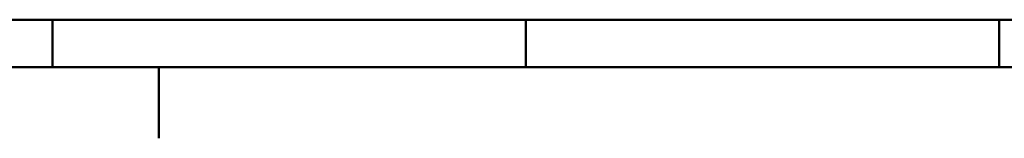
# Model space of a CAD drawing. Header units: millimetres. Extents: x 0 to 428, y 0 to 298.
# Tile 2 of 34: x 110 to 214, y 0 to 13. Entities that reach past the tile are written whole.
import ezdxf

# ---------------------------------------------------------------- set-up
doc = ezdxf.new("R2010")
doc.units = ezdxf.units.MM
doc.layers.add('am_0', color=7, linetype='Continuous', lineweight=50)
doc.layers.add('am_6', color=2, linetype='Continuous', lineweight=35)

# ---------------------------------------------------------------- blocks, each defined once
blk = doc.blocks.new('1_Drawing_frame_0_in_100150C2125Y1N4N_300Cl0__1203')
at = {"layer": 'am_0'}
for p, q in [((407.5, 12.5), (20, 12.5)), ((113.75, 7.5), (113.75, 12.5)), ((163.75, 7.5), (163.75, 12.5)), ((213.75, 7.5), (213.75, 12.5)), ((412.5, 7.5), (7.5, 7.5)), ((125, 7.5), (125, 7.42105)), ((125, 7.42105), (125, 7.34211)), ((125, 7.34211), (125, 7.26316)), ((125, 7.26316), (125, 7.18421)), ((125, 7.18421), (125, 7.10526)), ((125, 7.10526), (125, 7.02632)), ((125, 7.02632), (125, 6.94737)), ((125, 6.94737), (125, 6.86842)), ((125, 6.86842), (125, 6.78947)), ((125, 6.78947), (125, 6.71053)), ((125, 6.71053), (125, 6.63158)), ((125, 6.63158), (125, 6.55263)), ((125, 6.55263), (125, 6.47368)), ((125, 6.47368), (125, 6.39474)), ((125, 6.39474), (125, 6.31579)), ((125, 6.31579), (125, 6.23684)), ((125, 6.23684), (125, 6.15789)), ((125, 6.15789), (125, 6.07895)), ((125, 6.07895), (125, 6)), ((125, 6), (125, 5.92105)), ((125, 5.92105), (125, 5.84211)), ((125, 5.84211), (125, 5.76316)), ((125, 5.76316), (125, 5.68421)), ((125, 5.68421), (125, 5.60526)), ((125, 5.60526), (125, 5.52632)), ((125, 5.52632), (125, 5.44737)), ((125, 5.44737), (125, 5.36842)), ((125, 5.36842), (125, 5.28947)), ((125, 5.28947), (125, 5.21053)), ((125, 5.21053), (125, 5.13158)), ((125, 5.13158), (125, 5.05263)), ((125, 5.05263), (125, 4.97368)), ((125, 4.97368), (125, 4.89474)), ((125, 4.89474), (125, 4.81579)), ((125, 4.81579), (125, 4.73684)), ((125, 4.73684), (125, 4.65789)), ((125, 4.65789), (125, 4.57895)), ((125, 4.57895), (125, 4.5)), ((125, 4.5), (125, 4.42105)), ((125, 4.42105), (125, 4.34211)), ((125, 4.34211), (125, 4.26316)), ((125, 4.26316), (125, 4.18421)), ((125, 4.18421), (125, 4.10526)), ((125, 4.10526), (125, 4.02632)), ((125, 4.02632), (125, 3.94737)), ((125, 3.94737), (125, 3.86842)), ((125, 3.86842), (125, 3.78947)), ((125, 3.78947), (125, 3.71053)), ((125, 3.71053), (125, 3.63158)), ((125, 3.63158), (125, 3.55263)), ((125, 3.55263), (125, 3.47368)), ((125, 3.47368), (125, 3.39474)), ((125, 3.39474), (125, 3.31579)), ((125, 3.31579), (125, 3.23684)), ((125, 3.23684), (125, 3.15789)), ((125, 3.15789), (125, 3.07895)), ((125, 3.07895), (125, 3)), ((125, 3), (125, 2.92105)), ((125, 2.92105), (125, 2.84211)), ((125, 2.84211), (125, 2.76316)), ((125, 2.76316), (125, 2.68421)), ((125, 2.68421), (125, 2.60526)), ((125, 2.60526), (125, 2.52632)), ((125, 2.52632), (125, 2.44737)), ((125, 2.44737), (125, 2.36842)), ((125, 2.36842), (125, 2.28947)), ((125, 2.28947), (125, 2.21053)), ((125, 2.21053), (125, 2.13158)), ((125, 2.13158), (125, 2.05263)), ((125, 2.05263), (125, 1.97368)), ((125, 1.97368), (125, 1.89474)), ((125, 1.89474), (125, 1.81579)), ((125, 1.81579), (125, 1.73684)), ((125, 1.73684), (125, 1.65789)), ((125, 1.65789), (125, 1.57895)), ((125, 1.57895), (125, 1.5)), ((125, 1.5), (125, 1.42105)), ((125, 1.42105), (125, 1.34211)), ((125, 1.34211), (125, 1.26316)), ((125, 1.26316), (125, 1.18421)), ((125, 1.18421), (125, 1.10526)), ((125, 1.10526), (125, 1.02632)), ((125, 1.02632), (125, 0.947368)), ((125, 0.947368), (125, 0.868421)), ((125, 0.868421), (125, 0.789474)), ((125, 0.789474), (125, 0.710526)), ((125, 0.710526), (125, 0.631579)), ((125, 0.631579), (125, 0.552632)), ((125, 0.552632), (125, 0.473684)), ((125, 0.473684), (125, 0.394737)), ((125, 0.394737), (125, 0.315789)), ((125, 0.315789), (125, 0.236842)), ((125, 0.236842), (125, 0.157895)), ((125, 0.157895), (125, 0.078947)), ((125, 0.078947), (125, 0))]:
    blk.add_line(p, q, dxfattribs=at)
at = {"layer": 'am_6', "flags": 8}
blk.add_attdef('ExcludeFromBOM', (425, 296.5), '', height=0.5, dxfattribs=at)

msp = doc.modelspace()

# ---------------------------------------------------------------- block references
msp.add_blockref('1_Drawing_frame_0_in_100150C2125Y1N4N_300Cl0__1203', (0, 0))

doc.saveas('drawing.dxf')
